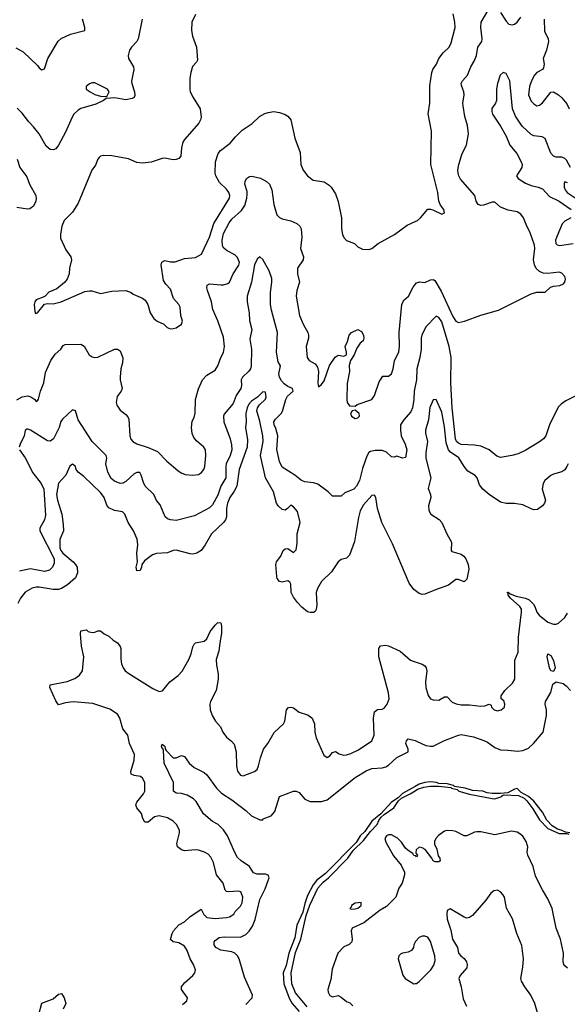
# Model space of a CAD drawing. Header units: inches. Extents: x 1384664 to 1536621, y 460766 to 646467.
# Tile 152 of 256: x 1457172 to 1461089, y 501544 to 508587. Entities that reach past the tile are written whole.
import ezdxf

# ---------------------------------------------------------------- set-up
doc = ezdxf.new("R2010")
doc.units = ezdxf.units.IN
doc.header["$MEASUREMENT"] = 0
doc.layers.add('B4550', color=7, linetype='Continuous')
doc.layers.add('B4560', color=7, linetype='Continuous')

msp = doc.modelspace()

# ---------------------------------------------------------------- linework, layer by layer
at = {"layer": 'B4550', "color": 5}
for points, elevation in [([(1458430, 508624), (1458402.8, 508570), (1458399.3, 508510), (1458406.7, 508470), (1458435.2, 508390), (1458442.5, 508297.5), (1458437, 508283), (1458408.8, 508251.2), (1458394.9, 508210), (1458388, 508168), (1458387.7, 508090), (1458390.6, 508070), (1458412.2, 508030), (1458463.6, 507950), (1458469.2, 507890), (1458464.9, 507870), (1458452.2, 507847.8), (1458350.4, 507730), (1458339.5, 507710), (1458328.7, 507670), (1458324.4, 507610), (1458310, 507594), (1458290, 507586.3), (1458270, 507584.2), (1458210, 507595.8), (1458190, 507594.7), (1458112.1, 507567.9), (1458050, 507559.8), (1458010, 507566.4), (1457950, 507591.2), (1457830, 507614), (1457770, 507615.1), (1457750.4, 507609.6), (1457739.9, 507600.1), (1457730.3, 507589.7), (1457712.7, 507547.3), (1457688.2, 507510), (1457590, 507275.1), (1457549, 507210), (1457490.2, 507150), (1457474, 507110), (1457462.3, 507050), (1457464.2, 507024.2), (1457500.5, 506940.5), (1457537.1, 506890), (1457542.4, 506870), (1457526.7, 506810), (1457524.4, 506770), (1457510.4, 506730), (1457492.4, 506707.6), (1457437.2, 506662.8), (1457381, 506639), (1457354, 506610), (1457338.8, 506601.2), (1457290, 506582.7), (1457279.1, 506570), (1457274, 506550), (1457279.6, 506499.6), (1457285.4, 506485.4), (1457298, 506490), (1457350, 506551.3), (1457370, 506558), (1457410, 506554.8), (1457468.7, 506570), (1457637.7, 506642.3), (1457670, 506648.4), (1457686.6, 506646.6), (1457750, 506628.5), (1457830, 506644.9), (1457930, 506651), (1457970, 506636), (1457983.8, 506623.8), (1458050, 506594.4), (1458070, 506580.5), (1458088.4, 506550), (1458105.5, 506490), (1458130.8, 506450), (1458156, 506430), (1458202.8, 506410), (1458226.2, 506386.2), (1458250, 506376.3), (1458270, 506377.3), (1458290, 506382.8), (1458328.7, 506410), (1458337.2, 506430), (1458325.2, 506470), (1458319.5, 506530), (1458309.4, 506550), (1458271.6, 506591.6), (1458250, 506659.3), (1458215.8, 506695.8), (1458200.9, 506720.9), (1458182.4, 506830), (1458187.2, 506852.8), (1458210, 506864.9), (1458250, 506854.9), (1458284, 506856), (1458350, 506879.7), (1458430, 506886.7), (1458472.3, 506910), (1458528.2, 507031.8), (1458559.3, 507130), (1458672.1, 507310), (1458674.2, 507330), (1458668, 507350), (1458650, 507374), (1458601.8, 507421.8), (1458575.1, 507470), (1458569.7, 507489.7), (1458572.8, 507570), (1458592.1, 507630), (1458608.7, 507651.3), (1458676.3, 507703.7), (1458715.8, 507750), (1458763.7, 507796.3), (1458835.5, 507844.5), (1458886.5, 507893.5), (1458925.1, 507914.9), (1458950, 507923), (1458990, 507929.2), (1459030, 507924.2), (1459069.4, 507909.4), (1459090, 507896.5), (1459110, 507870.4), (1459140.6, 507740.6), (1459177.3, 507637.3), (1459183.6, 507550), (1459199.5, 507510), (1459229.1, 507469.1), (1459270, 507439.1), (1459350, 507428), (1459384.1, 507404.1), (1459398.8, 507390), (1459430, 507341), (1459450, 507286), (1459474.4, 507170), (1459473, 507090), (1459481.5, 507050), (1459489, 507029), (1459510, 507007.8), (1459565.2, 506985.2), (1459590, 506962.8), (1459624.5, 506944.5), (1459670, 506942), (1459690, 506950.4), (1459734.9, 506985.1), (1459852, 507050), (1459942.6, 507117.4), (1460000, 507142.9)], 680), ([(1457145, 508385), (1457197.1, 508357.1), (1457299.2, 508259.2), (1457310, 508242.7), (1457330.7, 508229.3), (1457350, 508235.3), (1457371.7, 508310), (1457446, 508434), (1457468.4, 508451.6), (1457535.8, 508484.2), (1457637.3, 508510), (1457637.6, 508530), (1457621.6, 508590)], 640), ([(1458047, 508590), (1458019.3, 508450), (1458008.4, 508430), (1457970.4, 508390), (1457957.6, 508370), (1457946.3, 508330), (1457950.3, 508310), (1457984.9, 508250), (1457989.1, 508230), (1457972.1, 508147.9), (1457972.9, 508130), (1457992.4, 508070), (1457996, 508044), (1457990.3, 508029.6), (1457976.7, 508023.3), (1457930, 508014.5), (1457853, 508027), (1457790, 508024), (1457771.3, 508010), (1457716.5, 507983.5), (1457610, 507950.9), (1457590, 507938.7), (1457559.5, 507910), (1457546.7, 507890), (1457498.7, 507781.3), (1457450, 507689.6), (1457430, 507663.5), (1457410, 507655.1), (1457390, 507657.7), (1457361.6, 507681.6), (1457310, 507769.7), (1457270, 507821.4), (1457236.2, 507856.2), (1457190, 507918.7), (1457153.1, 507953.1)], 660), ([(1457154, 507590), (1457173.4, 507530), (1457222.7, 507462.7), (1457242.2, 507410), (1457286, 507330), (1457290.2, 507310), (1457287.8, 507290), (1457270, 507253.7), (1457245.2, 507234.8), (1457227.8, 507232.2), (1457150, 507244.1)], 660), ([(1457150, 505867.5), (1457190, 505888.2), (1457230, 505896), (1457250.7, 505890), (1457278.8, 505870), (1457290, 505856), (1457298.6, 505861.4), (1457306.3, 505873.7), (1457320.3, 505930), (1457343.1, 505990), (1457356.9, 506063.1), (1457393.6, 506150), (1457424.9, 506195), (1457464.7, 506230), (1457483.3, 506256.7), (1457496.2, 506263.8), (1457610, 506266), (1457632.4, 506252.4), (1457668.6, 506188.6), (1457690, 506174.3), (1457710, 506170.2), (1457730, 506173.8), (1457850, 506230.4), (1457870, 506230.4), (1457890, 506217.3), (1457910.5, 506169.5), (1457908.1, 506131.9), (1457896, 506090), (1457890.6, 506029.4), (1457890.6, 506010), (1457904.4, 505950), (1457898.4, 505930), (1457868.2, 505891.8), (1457860.9, 505850), (1457866.3, 505830), (1457890, 505794.4), (1457930, 505763.1), (1457945.3, 505745.3), (1457951.1, 505730), (1457959, 505610), (1457967.7, 505587.7), (1457982, 505570), (1458010, 505552.6), (1458090, 505527.8), (1458157.5, 505497.5), (1458223, 505430), (1458301.7, 505361.7), (1458325.9, 505345.9), (1458354.7, 505334.7), (1458410, 505329.2), (1458450, 505334.7), (1458472.7, 505347.3), (1458489.7, 505370), (1458496.4, 505390), (1458503.5, 505470), (1458500.4, 505510), (1458489.7, 505530), (1458435.8, 505575.8), (1458418.1, 505598.2), (1458406.4, 505626.3), (1458399.8, 505670), (1458405.1, 505714.9), (1458419.5, 505740.5), (1458427.2, 505772.8), (1458429.7, 505869.7), (1458450, 505947.7), (1458480.3, 506010), (1458510, 506045.3), (1458570, 506079.1), (1458589.8, 506110.2), (1458609.8, 506170.2), (1458630, 506206.8), (1458635.4, 506250), (1458630, 506317.2), (1458590, 506433.2), (1458553.5, 506513.5), (1458544.7, 506570), (1458515.4, 506650), (1458511, 506670), (1458512.9, 506687.1), (1458530, 506696.9), (1458610, 506690.2), (1458630, 506691.1), (1458659.7, 506700.3), (1458672.1, 506710), (1458697.8, 506770), (1458739, 506830), (1458742.9, 506850), (1458730, 506886.3), (1458710, 506904.5), (1458654.5, 506934.5), (1458632.7, 506952.7), (1458623.2, 506970), (1458620.5, 507010), (1458630, 507056.5), (1458670, 507134.4), (1458690, 507160.2), (1458757, 507223), (1458781.1, 507258.9), (1458796.4, 507310), (1458799.4, 507339.4), (1458797.9, 507357.9), (1458780.9, 507410), (1458783.5, 507430), (1458794.3, 507450), (1458814.6, 507465.4), (1458831.8, 507468.2), (1458892.9, 507452.9), (1458936.3, 507430), (1458957.8, 507410), (1458976.1, 507370), (1458990, 507266), (1459011.2, 507191.2), (1459030, 507172.2), (1459050, 507162), (1459110, 507148.9), (1459153, 507130), (1459174.4, 507110), (1459184.9, 507090), (1459190.3, 507030.3), (1459179.6, 506950), (1459202.7, 506890), (1459200.2, 506870), (1459158.9, 506810), (1459158.5, 506770), (1459173.8, 506710), (1459154.3, 506650), (1459150.2, 506610), (1459172, 506470), (1459198.5, 506410), (1459232.4, 506350), (1459238.4, 506330), (1459238, 506310), (1459220.5, 506250), (1459227.3, 506170), (1459241, 506150), (1459284.9, 506124.9), (1459301.4, 506101.4), (1459307.7, 506070), (1459305.2, 505990), (1459310, 505961), (1459330, 505978), (1459350, 506004.7), (1459387.3, 506112.8), (1459427.6, 506172.4), (1459450, 506187.7), (1459490, 506181), (1459508, 506190), (1459508.7, 506210), (1459499, 506250), (1459515.9, 506284.1), (1459529.3, 506330), (1459546, 506350), (1459590.5, 506370.5), (1459615.9, 506355.9), (1459630.6, 506330.6), (1459634, 506310), (1459627.3, 506290), (1459607.4, 506272.6), (1459582.2, 506237.8), (1459563, 506190), (1459537.1, 506150), (1459527.7, 506112.3), (1459530.2, 506070), (1459514.1, 505985.9), (1459510.4, 505870.4), (1459513.4, 505850), (1459530, 505824.7), (1459570, 505822.8), (1459586, 505834), (1459690, 505870.3), (1459710, 505898), (1459743, 505997), (1459770, 506037.3), (1459810, 506038), (1459830, 506054), (1459843, 506090), (1459853, 506150), (1459883.6, 506210), (1459887.9, 506252.1), (1459885.1, 506350), (1459905.8, 506550), (1459920.4, 506579.6), (1459951.6, 506610), (1459986.1, 506673.9), (1460000, 506692.4)], 660), ([(1460000, 505964.6), (1459992.9, 505930), (1459990.5, 505870), (1459980.3, 505810), (1459970, 505781.3), (1459916.4, 505723.6), (1459896.4, 505690), (1459894.4, 505650), (1459900.3, 505610), (1459929.7, 505550), (1459939.7, 505510), (1459930, 505456), (1459910, 505450.6), (1459870, 505464), (1459850, 505458.8), (1459830, 505460.7), (1459794.3, 505494.3), (1459765.1, 505505.1), (1459714.3, 505505.7), (1459681.4, 505498.6), (1459668.8, 505491.2), (1459653.9, 505466.1), (1459624.2, 505375.8), (1459602.4, 505290), (1459581.8, 505250), (1459560.5, 505230), (1459497.7, 505202.3), (1459470, 505178.8), (1459410, 505178), (1459377.3, 505210), (1459304.9, 505265), (1459273.9, 505273.9), (1459210, 505280.8), (1459186.4, 505290), (1459140.3, 505330), (1459050, 505385.3), (1459030, 505426.8), (1459010, 505512), (1459017, 505610), (1459003.3, 505663.3), (1458991.2, 505690), (1458988.8, 505710), (1459001.8, 505730), (1459041.7, 505770), (1459052, 505787.9), (1459074.7, 505870), (1459086.1, 505893.9), (1459127.7, 505930), (1459122.8, 505950), (1459090, 505962.3), (1459062.4, 505982.4), (1459043.2, 506003.2), (1459028.8, 506030), (1459025, 506055), (1459036.5, 506110), (1459020.8, 506140.8), (1459009.1, 506210), (1459016.2, 506350), (1458971.5, 506510), (1458964.6, 506550), (1458964.7, 506635.3), (1458975.3, 506710), (1458974.7, 506734.7), (1458957.1, 506790), (1458910, 506870.8), (1458890, 506890.7), (1458870, 506873), (1458850, 506832.4), (1458829.3, 506710), (1458798.5, 506610), (1458799.5, 506570), (1458813.7, 506490), (1458815.3, 506435.3), (1458832.6, 506370), (1458817.9, 506302.1), (1458830.4, 506230.4), (1458826.2, 506110), (1458821.4, 506090), (1458810, 506072.1), (1458765.8, 506030), (1458756.8, 506010), (1458759.3, 505970), (1458752.3, 505950), (1458720.5, 505899.5), (1458697.5, 505842.5), (1458634.3, 505765.7), (1458629.9, 505750), (1458632.8, 505710), (1458676, 505590), (1458687.2, 505547.2), (1458688, 505510), (1458677, 505470), (1458649.3, 505410), (1458645.3, 505390), (1458645.9, 505310), (1458610.7, 505249.3), (1458590, 505186.5), (1458550, 505117.4), (1458530, 505095.6), (1458422.9, 505037.1), (1458290, 505004.7), (1458250, 505008.9), (1458230, 505017), (1458212.2, 505032.2), (1458177.5, 505117.5), (1458150, 505148.7), (1458130, 505190.4), (1458070, 505250.4), (1458057.1, 505277.1), (1458041.3, 505330), (1458030, 505347), (1458010, 505348), (1457990, 505338.2), (1457930, 505283.5), (1457910, 505271), (1457890, 505269.2), (1457850, 505285), (1457825.6, 505305.6), (1457802, 505350), (1457787.5, 505410), (1457795.2, 505450), (1457789.1, 505470), (1457690, 505570.4), (1457590, 505724.9), (1457570, 505790.4), (1457550, 505796.5), (1457477.8, 505730), (1457466.8, 505713.2), (1457452.8, 505670), (1457414.3, 505590), (1457390, 505571.2), (1457370, 505575.2), (1457250, 505650.9), (1457230, 505659.2), (1457222.6, 505657.4), (1457210.8, 505649.2), (1457203.6, 505610), (1457174.8, 505550), (1457168.9, 505530)], 640), ([(1460000, 504503.3), (1459990.2, 504510.2), (1459956.6, 504556.6), (1459837.5, 504837.5), (1459761.6, 504990), (1459731.1, 505090), (1459719, 505170), (1459710, 505186), (1459690, 505182.6), (1459630, 505117.3), (1459606.3, 505073.7), (1459593.9, 505026.1), (1459565.6, 504854.4), (1459530, 504757.1), (1459510, 504734.4), (1459470, 504726.4), (1459450, 504708.4), (1459401.5, 504638.5), (1459330, 504567.7), (1459300.8, 504519.2), (1459292.6, 504490), (1459297.6, 504402.4), (1459292.1, 504367.9), (1459285.2, 504354.8), (1459272.9, 504347.1), (1459250, 504346.8), (1459230, 504350.8), (1459190, 504384.9), (1459158, 504418), (1459130, 504457.1), (1459113.8, 504490), (1459111.2, 504550), (1459104.4, 504564.4), (1459090, 504574), (1459050, 504564.9), (1459030, 504567.6), (1459013.4, 504590), (1459010, 504604.7), (1459003.1, 504690), (1459008.9, 504710), (1459040.3, 504750), (1459057.1, 504790), (1459070, 504802.9), (1459090, 504804.2), (1459130, 504777), (1459150, 504796), (1459157.2, 504842.8), (1459157.4, 504910), (1459177.7, 504990), (1459157.7, 505070), (1459130, 505103.6), (1459110, 505113.7), (1459088, 505090), (1459070, 505079.2), (1459050, 505083.5), (1459019.8, 505110), (1459008.8, 505130), (1458986, 505210), (1458930.6, 505310), (1458894.6, 505470), (1458913.5, 505570), (1458910.7, 505609.3), (1458890, 505715.5), (1458868.3, 505790), (1458872.6, 505810), (1458886.8, 505833.2), (1458930, 505872), (1458934.4, 505890), (1458930, 505922), (1458910, 505926), (1458873.2, 505886.8), (1458830, 505859.2), (1458810, 505836.5), (1458799.5, 505810), (1458789.9, 505770), (1458791, 505710), (1458786, 505670), (1458801.8, 505581.8), (1458799, 505530), (1458741.9, 505370), (1458725.5, 505250), (1458706.4, 505213.6), (1458673.6, 505170), (1458657.3, 505130), (1458649.9, 505090), (1458649.9, 505030), (1458643.4, 505010), (1458629.4, 504990.6), (1458543.8, 504910), (1458498.5, 504830), (1458470, 504791.4), (1458437.6, 504770), (1458410, 504764), (1458390, 504766), (1458290, 504791.7), (1458269.9, 504790.1), (1458230, 504774), (1458150, 504769.1), (1458121.5, 504758.5), (1458064, 504716), (1458045.2, 504690), (1458042.7, 504670), (1458033, 504647), (1458010, 504644), (1458005.7, 504670), (1458014, 504710), (1458010.2, 504770), (1458017.2, 504830), (1458012.2, 504872.2), (1457986.7, 504930), (1457947.3, 504990), (1457923.1, 505050), (1457906.9, 505066.9), (1457850, 505077.1), (1457810, 505095.8), (1457795.3, 505115.3), (1457775.3, 505170), (1457750, 505205.8), (1457630, 505318.5), (1457590.3, 505350), (1457575.3, 505370), (1457570, 505391), (1457550, 505407.3), (1457530, 505393), (1457502, 505330), (1457448.2, 505271.8), (1457436, 505190), (1457441.7, 505150), (1457473.6, 505050), (1457483.7, 504976.3), (1457484, 504930), (1457457.9, 504870), (1457459, 504810), (1457465.8, 504790), (1457479.2, 504770), (1457553, 504710), (1457571.7, 504690), (1457582.4, 504670), (1457586, 504630), (1457570, 504595.2), (1457514.6, 504545.4), (1457470, 504519), (1457450, 504512.3), (1457410, 504511.6), (1457311.4, 504528.6), (1457290, 504528.6), (1457260.2, 504519.8), (1457210, 504493.4), (1457177.5, 504450), (1457158.9, 504410)], 620), ([(1457169.8, 505510), (1457211.9, 505451.9), (1457265.7, 505345.7), (1457325.4, 505270), (1457344.9, 505230), (1457356.6, 505043.3), (1457349, 505010), (1457315.2, 504950), (1457315.6, 504930), (1457418.7, 504730), (1457419.3, 504700.7), (1457405.3, 504670), (1457384, 504650), (1457350, 504639.2), (1457250, 504659.2), (1457170, 504643.6)], 640), ([(1458337.1, 501542.9), (1458366.6, 501570), (1458372, 501590), (1458329.8, 501649.8), (1458329.6, 501670), (1458350, 501697.6), (1458410, 501750.3), (1458423.8, 501770), (1458429, 501790), (1458415.8, 501830), (1458390.4, 501870.4), (1458370, 501929.7), (1458350, 501959.7), (1458310, 501983.7), (1458268.7, 501990), (1458250, 502008.7), (1458262, 502050), (1458271.8, 502070), (1458310, 502111.8), (1458350, 502134.9), (1458388.5, 502170), (1458470, 502226), (1458487.7, 502187.7), (1458510, 502165.6), (1458570, 502157.7), (1458650, 502164.4), (1458673.2, 502170), (1458703.7, 502190), (1458711.8, 502208.2), (1458750, 502247.3), (1458762.4, 502270), (1458768, 502310), (1458754.5, 502350), (1458733.7, 502353.7), (1458668.1, 502348.1), (1458651.1, 502351.1), (1458640.9, 502360.9), (1458627.1, 502410), (1458578.2, 502470), (1458557.5, 502557.5), (1458537.9, 502597.9), (1458518.9, 502618.9), (1458493.4, 502633.4), (1458450, 502647), (1458430, 502649.8), (1458350, 502643), (1458330, 502649.7), (1458300.5, 502670), (1458295.3, 502695.3), (1458315.2, 502770), (1458313.8, 502790), (1458292.2, 502830), (1458270, 502853.6), (1458230, 502878.3), (1458168.3, 502891.7), (1458135.2, 502884.7), (1458090, 502846), (1458067, 502847), (1458053.4, 502873.4), (1458042.4, 502910), (1458008.3, 502950), (1458001.5, 502970), (1458008.8, 502990), (1458058, 503050), (1458066.6, 503070), (1458065.7, 503130), (1458050, 503162.9), (1458034.9, 503174.9), (1457990, 503180.9), (1457968.2, 503190), (1457966.8, 503210), (1457989.9, 503290), (1457992.7, 503330), (1457958.2, 503410), (1457945.3, 503470), (1457910, 503514.7), (1457888.7, 503590), (1457870, 503619.9), (1457816.4, 503656.3), (1457695.4, 503695.4), (1457553, 503707), (1457498.6, 503701.4), (1457450, 503686.9), (1457430, 503714.5), (1457387, 503810), (1457388.7, 503830), (1457510, 503854.2), (1457566.4, 503873.7), (1457600.5, 503899.5), (1457620.4, 503930), (1457631, 504030), (1457614.5, 504105.5), (1457605.8, 504194.2), (1457610, 504216), (1457650, 504222), (1457662, 504210), (1457690, 504204), (1457710, 504206.8), (1457730, 504216), (1457750, 504216), (1457774.9, 504194.9), (1457810, 504177.3), (1457839.1, 504150), (1457870, 504130.4), (1457890, 504103), (1457894.2, 504090), (1457894.8, 504014.8), (1457900.6, 503980.6), (1457910.7, 503950.7), (1457926.2, 503930), (1457951.3, 503910), (1458123.3, 503803.3), (1458170, 503782.3), (1458192.6, 503787.4), (1458246.5, 503850), (1458304.8, 503895.2), (1458333.5, 503926.5), (1458381.3, 504010), (1458398.8, 504050), (1458410, 504101), (1458420.1, 504119.9), (1458430, 504130.4), (1458490, 504141.3), (1458510, 504159.3), (1458535.1, 504210), (1458570, 504256.3), (1458590, 504276), (1458610, 504274), (1458615.8, 504250), (1458616.2, 504196.2), (1458602, 504130), (1458595.8, 504070), (1458576.5, 504010), (1458578.5, 503970), (1458591.1, 503908.9), (1458591.1, 503870), (1458576.9, 503790), (1458536.9, 503710), (1458532.3, 503692.3), (1458533.7, 503650), (1458548.7, 503610), (1458572.7, 503570), (1458607, 503530), (1458624.9, 503490), (1458650, 503455.8), (1458687, 503427), (1458705.2, 503405.3), (1458721.1, 503350), (1458721.7, 503250), (1458730, 503211), (1458750, 503183.8), (1458770, 503179.5), (1458851.2, 503208.8), (1458870, 503224.9), (1458880.4, 503250), (1458892.9, 503307.1), (1458916.4, 503370), (1458947.1, 503410), (1458992.3, 503487.7), (1459059.7, 503550), (1459067.3, 503570), (1459079.3, 503650), (1459093.8, 503666.2), (1459110, 503670.2), (1459130, 503664.7), (1459170, 503634.9), (1459230, 503614.9), (1459250, 503603.7), (1459262.6, 503590), (1459280.2, 503550), (1459282.7, 503490), (1459291.7, 503450), (1459347.5, 503327.5), (1459370, 503310.4), (1459390, 503321.6), (1459410, 503344.4), (1459430, 503351.8), (1459455.8, 503335.8), (1459487.5, 503327.5), (1459510, 503329.1), (1459541, 503339), (1459595.4, 503364.6), (1459690, 503428.9), (1459705.9, 503470), (1459702.4, 503590), (1459710, 503637), (1459730, 503652.4), (1459763.8, 503656.2), (1459777.5, 503662.5), (1459799.2, 503690), (1459813.7, 503730), (1459810, 503772.7), (1459741.3, 504030), (1459740.9, 504090), (1459752.7, 504107.3), (1459787.3, 504112.7), (1459810, 504108.2), (1459892, 504070), (1459966.3, 504006.3), (1460000, 503994.8)], 580), ([(1458790, 501542), (1458834.7, 501590), (1458836.4, 501610), (1458778.5, 501738.5), (1458741.6, 501870), (1458730.6, 501890.6), (1458710, 501911), (1458690, 501920.2), (1458610, 501932.3), (1458575.4, 501950), (1458562.4, 501970), (1458563.1, 501990), (1458570, 502001.6), (1458598, 502022), (1458633.6, 502026.4), (1458750, 502025.5), (1458790, 502044.6), (1458813.3, 502066.7), (1458836.4, 502103.6), (1458856.6, 502150), (1458890, 502293.7), (1458926.9, 502370), (1458949.5, 502430), (1458955.1, 502450), (1458950, 502468), (1458930, 502475.6), (1458870, 502474.7), (1458843.9, 502483.9), (1458815.8, 502530), (1458755.2, 502570), (1458730, 502594.5), (1458709.4, 502629.4), (1458657.1, 502750), (1458630, 502791.4), (1458590.7, 502830), (1458550.8, 502850.8), (1458487.4, 502907.4), (1458434.7, 502994.7), (1458413.6, 503013.6), (1458370, 503040.3), (1458330, 503052.6), (1458290, 503054), (1458272, 503070), (1458272.2, 503130), (1458204.3, 503270), (1458200.4, 503360.4), (1458194.6, 503374.6), (1458190, 503374), (1458186, 503390), (1458190, 503406), (1458210, 503391.3), (1458211.9, 503371.9), (1458219.5, 503359.5), (1458270, 503308), (1458290, 503306.8), (1458330, 503324.7), (1458350, 503318), (1458384.7, 503270), (1458418.4, 503238.4), (1458490, 503201.6), (1458510, 503185.5), (1458580.2, 503090), (1458614.3, 503054.3), (1458690, 503007.5), (1458789.3, 502930), (1458830, 502892.5), (1458890, 502862.8), (1458910, 502864.7), (1458913.2, 502870), (1458970, 502893.4), (1458997.5, 502922.5), (1459030, 503030.8), (1459130, 503068.2), (1459150, 503068.4), (1459170, 503058.4), (1459212.2, 503012.2), (1459250, 502995.3), (1459330, 502995), (1459370, 503008), (1459570, 503167.1), (1459650, 503213.9), (1459690, 503231.7), (1459765.4, 503234.6), (1459790, 503243.6), (1459810, 503254.4), (1459870, 503308.9), (1459950.8, 503349.2), (1459949.7, 503370), (1459934.3, 503410), (1459937.6, 503430), (1459950, 503443.8), (1460000, 503430.3)], 560), ([(1460000, 503103.4), (1459910, 503053.1), (1459877.7, 503022.3), (1459830, 502990.7), (1459754.2, 502905.8), (1459690, 502855), (1459640.3, 502779.7), (1459607.1, 502750), (1459579.3, 502700.7), (1459359, 502481), (1459295.1, 502430), (1459270, 502399.1), (1459230, 502321.7), (1459210, 502266), (1459196, 502203.9), (1459153, 502110), (1459140.6, 502019.4), (1459097.1, 501910), (1459077, 501823), (1459055, 501770), (1459061.2, 501690), (1459102.4, 501582.4), (1459119.9, 501550), (1459170, 501491.8)], 540), ([(1459226.7, 501526.7), (1459145.5, 501625.5), (1459119, 501690), (1459113.5, 501770), (1459145.4, 501914.6), (1459182.5, 502010), (1459220.7, 502179.3), (1459245.8, 502254.2), (1459305.2, 502374.8), (1459342.3, 502417.7), (1459379.8, 502450), (1459518.2, 502590), (1459556.2, 502643.8), (1459630, 502716.8), (1459679.7, 502780.3), (1459728.3, 502830), (1459740.8, 502859.2), (1459757.2, 502882.8), (1459777.8, 502902.2), (1459847.2, 502950), (1459881.1, 502998.9), (1459901.8, 503018.2), (1459964.9, 503050), (1460000, 503072.2)], 540), ([(1460000, 502606.6), (1459990, 502609.3), (1459983.7, 502623.7), (1459950, 502643.6), (1459930, 502661.6), (1459902.9, 502702.9), (1459873.5, 502733.5), (1459830, 502757.4), (1459810, 502757.5), (1459794.7, 502750), (1459783.6, 502730), (1459790, 502704.7), (1459846.1, 502606.1), (1459899.1, 502539.1), (1459923.1, 502490), (1459924.9, 502470), (1459907.3, 502410), (1459884.2, 502375.8), (1459861.6, 502310), (1459796.3, 502243.7), (1459750, 502217.4), (1459633.3, 502126.7), (1459550.3, 502089.7), (1459542, 502070), (1459550.4, 502010), (1459548.1, 501991.9), (1459527.1, 501972.9), (1459490, 501955.8), (1459446.5, 501910), (1459405.5, 501794.5), (1459398, 501722), (1459376.5, 501650), (1459378.9, 501630), (1459390, 501606.7), (1459410, 501597.6), (1459450, 501606.8), (1459470, 501596.3), (1459510, 501564), (1459533.8, 501553.8), (1459553.4, 501533.4)], 560), ([(1460000, 501989.3), (1459990.3, 501970), (1459987.4, 501950), (1459974.6, 501930), (1459950, 501916.8), (1459910, 501911.2), (1459896.1, 501903.9), (1459883.7, 501890), (1459879.6, 501870), (1459911.8, 501751.8), (1459928.2, 501730), (1459990, 501691.8), (1460000, 501693.1)], 580), ([(1457309.6, 501470.4), (1457330, 501552), (1457410, 501584), (1457450, 501616.3), (1457470, 501622.8), (1457490, 501590.8), (1457500.5, 501550), (1457481.6, 501510)], 580)]:
    msp.add_lwpolyline(points, dxfattribs=dict(at, elevation=elevation))
for points, elevation in [([(1457710, 508135.3), (1457690, 508135.3), (1457670, 508129), (1457646, 508110), (1457646.8, 508090), (1457674.8, 508070), (1457710, 508052.4), (1457750, 508040.5), (1457790, 508038), (1457798, 508042), (1457812.7, 508070), (1457799.3, 508090), (1457780.4, 508100.4)], 660), ([(1459570, 505794), (1459550.7, 505789.3), (1459538.8, 505770), (1459545.5, 505750), (1459570, 505734.9), (1459590, 505739.3), (1459602, 505750), (1459599.5, 505770)], 660), ([(1459612.9, 502272.9), (1459570, 502268.7), (1459544.7, 502250), (1459542, 502238), (1459534, 502230), (1459544.7, 502224.7), (1459570, 502226.8), (1459590, 502231.3), (1459614, 502250)], 560)]:
    msp.add_lwpolyline(points, close=True, dxfattribs=dict(at, elevation=elevation))
at = {"layer": 'B4560', "color": 5}
for points, elevation in [([(1460000, 506692.4), (1460010, 506705.8), (1460031.9, 506711.9), (1460070, 506707), (1460110, 506727.4), (1460130, 506728.4), (1460141.7, 506721.7), (1460185.5, 506645.5), (1460270, 506463.1), (1460290, 506430.5), (1460310, 506420.4), (1460353.2, 506430), (1460470, 506474), (1460596.2, 506510), (1460830, 506626.2), (1460870, 506637.3), (1460930, 506637.3), (1460967.3, 506672.8), (1460990, 506680.3), (1461034.3, 506685.7), (1461061.3, 506698.7), (1461071.8, 506710), (1461076.3, 506730), (1461071.2, 506750), (1461050, 506773), (1461030, 506780.5), (1460950, 506770.9), (1460914.7, 506774.7), (1460890, 506784.7), (1460866.1, 506806.1), (1460853.8, 506833.8), (1460846.4, 506870), (1460856, 506950), (1460853.3, 506973.3), (1460821.3, 507070), (1460798.9, 507110), (1460774.5, 507170), (1460755.2, 507195.2), (1460730, 507212.1), (1460665.2, 507225.2), (1460610, 507245.6), (1460570, 507282.9), (1460550, 507282.6), (1460490, 507260.3), (1460470, 507257.2), (1460450, 507264), (1460436.8, 507290), (1460427.1, 507330), (1460325.1, 507445.1), (1460311.9, 507470), (1460307.2, 507490), (1460306, 507510), (1460312.9, 507550), (1460336.3, 507630), (1460368.4, 507690), (1460382, 507770), (1460375.4, 507830), (1460355.4, 507895.4), (1460343.9, 507970), (1460342.3, 507990), (1460350.9, 508050), (1460348.7, 508070), (1460332.9, 508110), (1460329.9, 508130), (1460338.6, 508150), (1460374.8, 508190), (1460398.9, 508250), (1460423, 508290), (1460439.9, 508330), (1460447.6, 508390), (1460476.4, 508430), (1460480.7, 508450), (1460468.8, 508531.2), (1460472.6, 508570), (1460518.9, 508650)], 660), ([(1460000, 507142.9), (1460016, 507150), (1460039.5, 507170), (1460090, 507230.5), (1460110, 507232.7), (1460127.3, 507227.3), (1460190, 507196), (1460210, 507204.7), (1460205.2, 507230), (1460180.7, 507260.7), (1460169.7, 507289.7), (1460161.8, 507350), (1460111.9, 507550), (1460116.9, 507790), (1460092.7, 507912.7), (1460105.6, 507990), (1460105.3, 508114.7), (1460119.6, 508210), (1460127.3, 508230), (1460154, 508270), (1460169, 508310), (1460200.7, 508350), (1460242.7, 508390), (1460257.6, 508422.4), (1460286, 508530), (1460284.4, 508570), (1460272.3, 508630)], 680), ([(1460610, 508639), (1460650, 508575.8), (1460670, 508554.6), (1460694, 508550), (1460710, 508554.3), (1460730, 508570.3), (1460755.9, 508604.1)], 660), ([(1460922.4, 508590), (1460925.5, 508505.5), (1460952.7, 508450), (1460954.4, 508430), (1460940.3, 508370), (1460916.4, 508310), (1460923.6, 508270), (1460917.8, 508242.2), (1460910.2, 508229.8), (1460870, 508209.8), (1460853.4, 508190), (1460832.4, 508150), (1460818.6, 508110), (1460811.6, 508050), (1460830, 508004), (1460850, 507984), (1460871, 507971), (1460890, 507976.3), (1460910, 507993), (1460970, 508067.4), (1460990, 508070.3), (1461025.3, 508050), (1461048.7, 508028.7), (1461084, 507984), (1461102.2, 507950)], 660), ([(1461111.1, 507530), (1461083.1, 507583.1), (1461070, 507594.7), (1461050, 507602.5), (1461010, 507603.7), (1460990, 507610.2), (1460970, 507633.1), (1460930, 507738), (1460908.4, 507748.4), (1460850, 507756), (1460830, 507764.6), (1460765.9, 507825.9), (1460716.8, 507896.8), (1460695.6, 507950), (1460678.5, 508150), (1460650, 508203.1), (1460630, 508210.3), (1460609.3, 508190.7), (1460589.7, 508130), (1460582.3, 508090), (1460582.7, 508010), (1460574.8, 507990), (1460549, 507951), (1460547.9, 507930), (1460553.6, 507910), (1460610, 507825.7), (1460650, 507753.3), (1460677.6, 507690), (1460726.8, 507630), (1460758, 507570), (1460765.3, 507550), (1460763.9, 507530), (1460724, 507470), (1460737.7, 507450), (1460790, 507417.9), (1460830, 507401.5), (1460880.9, 507390), (1460910, 507376.4), (1460961.7, 507321.7), (1461030, 507288.4), (1461116.3, 507230)], 640), ([(1461090, 507419.6), (1461070, 507426.8), (1461065.2, 507414.8), (1461065.2, 507390), (1461072.4, 507370), (1461087.3, 507350), (1461172.6, 507292.6)], 620), ([(1461114.6, 507170), (1461070, 507144.8), (1461052.9, 507127.1), (1461010.5, 507030), (1461005, 507010), (1461006.6, 506986.6), (1461016.6, 506976.6), (1461032.9, 506972.9), (1461130, 506985.7)], 640), ([(1461215.1, 505930), (1461078.3, 505861.7), (1461043.5, 505836.5), (1461024.1, 505815.9), (1460962, 505690), (1460934.2, 505610), (1460918.3, 505590), (1460890, 505568), (1460791.9, 505508.1), (1460737.6, 505482.4), (1460691.4, 505468.6), (1460610, 505456.5), (1460584.9, 505464.9), (1460530.5, 505510), (1460470, 505535.6), (1460424.7, 505544.7), (1460330, 505547.7), (1460310, 505556.8), (1460296.3, 505570), (1460287.6, 505590), (1460266, 505810), (1460255.7, 505990), (1460256.6, 506170), (1460244.6, 506250), (1460190, 506426), (1460170, 506456), (1460150, 506466), (1460077.6, 506390), (1460047, 506330), (1460042.9, 506310), (1460044.2, 506230), (1460033.7, 506170), (1460012.5, 506090), (1460009.3, 506010), (1460000, 505964.6)], 640), ([(1461093.5, 505410), (1461084.7, 505390), (1461070, 505367.8), (1461050, 505352.3), (1460990, 505336.5), (1460970, 505326.3), (1460928.4, 505291.6), (1460915.6, 505270), (1460909.8, 505230), (1460932, 505150), (1460925.7, 505130), (1460910, 505108.7), (1460876.3, 505083.7), (1460850, 505082.3), (1460830, 505087.6), (1460770, 505116.9), (1460710, 505126.2), (1460650, 505126.3), (1460610, 505137), (1460530, 505191.5), (1460483.1, 505230), (1460460.6, 505260.6), (1460442.7, 505310), (1460430, 505325.7), (1460377.5, 505357.5), (1460350, 505390.3), (1460311.9, 505451.9), (1460253.8, 505493.8), (1460239.8, 505510), (1460220.9, 505560.9), (1460210, 505674), (1460190, 505780.5), (1460150, 505870.7), (1460130, 505867.7), (1460106.2, 505813.8), (1460094.5, 505725.4), (1460074.8, 505650), (1460074.8, 505630), (1460089.3, 505570), (1460076.2, 505490), (1460077.4, 505450), (1460111.5, 505310), (1460093.2, 505233.2), (1460110.8, 505190), (1460111.8, 505170), (1460096.2, 505110), (1460097, 505077), (1460111.8, 505050), (1460170.8, 505010.8), (1460190.6, 504990), (1460226.9, 504910), (1460260.5, 504850), (1460258.8, 504790), (1460263.3, 504783.3), (1460330, 504763.2), (1460348, 504750), (1460362.4, 504730), (1460379.5, 504690), (1460383.5, 504656.5), (1460370, 504586), (1460350, 504567.3), (1460310, 504582.4), (1460290, 504583.8), (1460238.2, 504541.8), (1460146, 504510), (1460070, 504477.3), (1460050, 504476.5), (1460030, 504482.3), (1460000, 504503.3)], 620), ([(1460000, 503994.8), (1460050, 503977.8), (1460070, 503966), (1460079.3, 503950), (1460082.7, 503930), (1460074.3, 503850), (1460077.7, 503810), (1460093.5, 503753.5), (1460110, 503729.3), (1460130, 503721.4), (1460170, 503720.6), (1460210, 503743.1), (1460230, 503744.2), (1460265.9, 503705.9), (1460293.1, 503693.1), (1460330, 503686), (1460390, 503685.5), (1460470, 503677.4), (1460499.7, 503680.3), (1460530.7, 503690.7), (1460543.6, 503683.6), (1460546, 503670), (1460566, 503650), (1460590, 503644.6), (1460616, 503650), (1460638.4, 503670), (1460640.7, 503690), (1460635.1, 503715.1), (1460615.3, 503730), (1460616, 503750), (1460641.3, 503790), (1460697.6, 503842.4), (1460712.9, 503870), (1460714.3, 504005.7), (1460737.5, 504062.5), (1460739, 504170), (1460762, 504350), (1460760.7, 504370), (1460749.5, 504389.5), (1460681.8, 504450), (1460665.3, 504470), (1460665.1, 504485.1), (1460659, 504490), (1460666.6, 504493.4), (1460680.6, 504480.6), (1460723.6, 504463.6), (1460790, 504450.1), (1460816.7, 504436.7), (1460846.6, 504406.6), (1460856.8, 504390), (1460870.1, 504350.1), (1460887.1, 504327.1), (1460950, 504277.2), (1460990, 504262.8), (1461010, 504262.8), (1461024.5, 504270), (1461070, 504312), (1461090, 504342)], 580), ([(1460000, 503430.3), (1460010, 503427.6), (1460076.4, 503396.4), (1460110, 503390.1), (1460130, 503391.9), (1460210, 503431.6), (1460310, 503470.2), (1460330, 503473.4), (1460417.1, 503457.1), (1460491.9, 503431.9), (1460518.5, 503418.5), (1460570, 503380.3), (1460610, 503364), (1460663.1, 503363.1), (1460734.6, 503354.6), (1460770, 503359.5), (1460810, 503377.6), (1460847.6, 503410), (1460915.8, 503490), (1460940.7, 503610), (1460940.7, 503650), (1460931.2, 503690), (1460933.7, 503710), (1460970, 503773.4), (1460985, 503835), (1461010, 503850.3), (1461058.5, 503838.5), (1461081.5, 503821.5), (1461110.5, 503790)], 560), ([(1461106, 502770), (1461074.6, 502774.6), (1461044.4, 502790), (1461017.2, 502797.2), (1460981.3, 502821.3), (1460942.7, 502862.6), (1460910, 502919.3), (1460850, 502997.8), (1460810, 503030.1), (1460758.3, 503058.3), (1460730, 503088.8), (1460710, 503083.2), (1460662.2, 503057.8), (1460610, 503051.2), (1460550, 503051.6), (1460516.4, 503056.4), (1460484, 503070), (1460410, 503073.6), (1460358.8, 503090), (1460282.6, 503102.6), (1460274.9, 503110), (1460230, 503122), (1460170, 503123.6), (1460154, 503130), (1460110, 503135.1), (1460070, 503131.7), (1460030, 503120.1), (1460000, 503103.4)], 540), ([(1460000, 503072.2), (1460017, 503083), (1460061.5, 503098.5), (1460110, 503104.1), (1460170, 503104.2), (1460255.8, 503095.8), (1460260.9, 503090), (1460299.8, 503079.8), (1460313.6, 503070), (1460390, 503047.5), (1460550, 503015.9), (1460570, 503014.4), (1460619.1, 503030), (1460622.8, 503037.2), (1460638, 503042), (1460738.5, 503038.5), (1460778.8, 503018.8), (1460799.5, 502999.5), (1460842.2, 502942.2), (1460890, 502863.7), (1460950, 502801.4), (1461030, 502765.3), (1461085.7, 502765.7), (1461099.1, 502760.9)], 540), ([(1461090, 501802.6), (1461070, 501818.7), (1461063.8, 501830), (1461058.9, 501850), (1461061, 501910), (1461040.4, 502010), (1461008.6, 502088.6), (1460979.8, 502230), (1460950, 502297.6), (1460910, 502363.5), (1460860.1, 502460.1), (1460843.8, 502530), (1460806.4, 502610), (1460801.7, 502630), (1460805, 502670), (1460794.9, 502710), (1460770, 502747.7), (1460750, 502764.2), (1460730, 502774.9), (1460690, 502783.2), (1460570, 502755.8), (1460470, 502777.7), (1460442, 502778), (1460424.6, 502775.4), (1460371, 502750), (1460350, 502749.7), (1460290, 502779.6), (1460270, 502784.5), (1460230, 502786.6), (1460210, 502782.9), (1460167.1, 502752.9), (1460148.2, 502730), (1460139.3, 502710), (1460139.1, 502690), (1460155.1, 502655.1), (1460165.8, 502605.8), (1460177.3, 502590), (1460178.8, 502570), (1460170, 502562.7), (1460143.7, 502563.7), (1460129.4, 502569.4), (1460119, 502590), (1460071.8, 502651.8), (1460050, 502664), (1460030, 502669), (1460006.8, 502650), (1460004.7, 502624.7), (1460016, 502610), (1460010, 502598), (1460005.2, 502605.2), (1460000, 502606.6)], 560), ([(1460907, 501373), (1460856.5, 501550), (1460828.7, 501610), (1460784, 501670), (1460760.4, 501710), (1460756.4, 501730), (1460770.7, 501809.3), (1460776.1, 501870), (1460764.3, 501964.3), (1460726.7, 502050), (1460696.8, 502156.8), (1460652.9, 502232.9), (1460639.1, 502310), (1460626.6, 502330), (1460610, 502348), (1460590, 502360.5), (1460563.7, 502356.3), (1460541.7, 502338.3), (1460506, 502290), (1460410, 502178.4), (1460390, 502164.5), (1460370, 502160.9), (1460350, 502166.6), (1460250, 502227.3), (1460230, 502216), (1460226.6, 502190), (1460230, 502154), (1460254.6, 502074.6), (1460268.3, 502010), (1460304, 501950), (1460310.7, 501910), (1460326, 501890), (1460351.2, 501871.2), (1460368.1, 501848.1), (1460373.4, 501830), (1460370, 501804.2), (1460321.7, 501750), (1460313.1, 501730), (1460330.3, 501670), (1460343.6, 501583.6), (1460367.2, 501530)], 580), ([(1460000, 501693.1), (1460010, 501694.3), (1460030, 501706.5), (1460113.2, 501790), (1460134.7, 501825.3), (1460142.8, 501857.2), (1460142.1, 501890), (1460110, 501994.7), (1460090, 502024.5), (1460070, 502032.7), (1460050, 502032.3), (1460030, 502022), (1460000.3, 501990), (1460000, 501989.3)], 580)]:
    msp.add_lwpolyline(points, dxfattribs=dict(at, elevation=elevation))
at = {"layer": 'B4560', "color": 5, "elevation": 560}
msp.add_lwpolyline([(1460990, 503923.6), (1460970, 503929.7), (1460960.8, 503950), (1460945.3, 504030), (1460950, 504050.4), (1460970, 504040.4), (1460990, 504004), (1461002.4, 503950)], close=True, dxfattribs=at)

doc.saveas('drawing.dxf')
